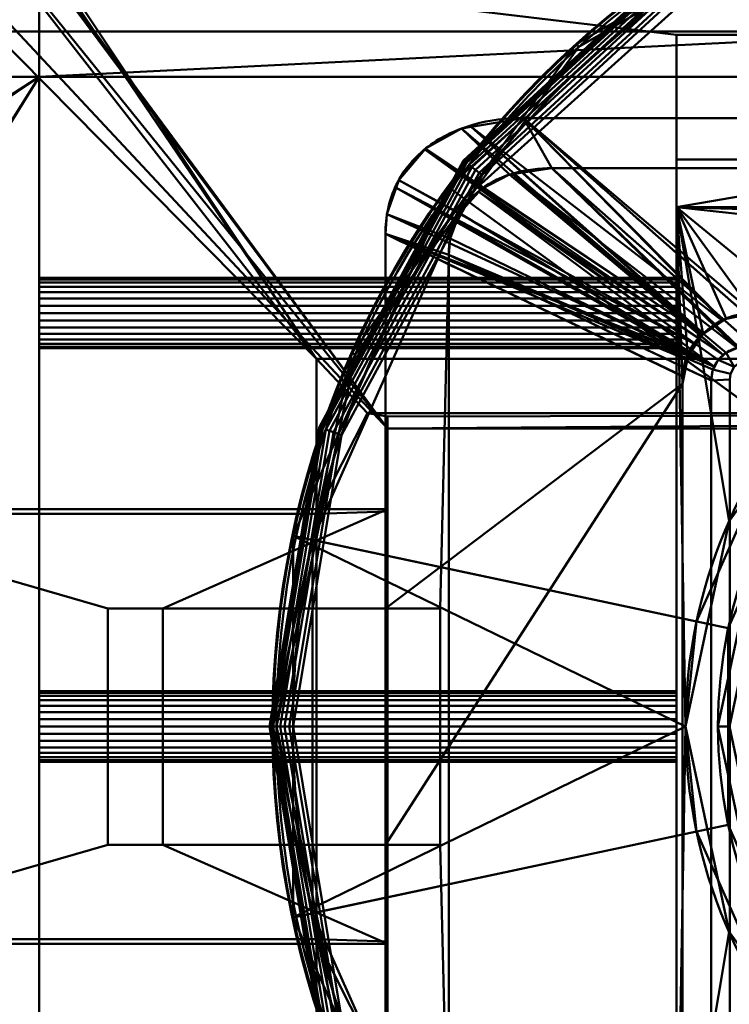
# Model space of a CAD drawing. Header units: millimetres. Extents: x -363 to 363, y -103 to 103.
# Tile 8 of 21: x -99 to -39, y -24 to 60. Entities that reach past the tile are written whole.
import ezdxf

# ---------------------------------------------------------------- set-up
doc = ezdxf.new("R2010")
doc.units = ezdxf.units.MM
doc.layers.add('1', color=7, linetype='CONTINUOUS', true_color=0xffffff)

msp = doc.modelspace()

# ---------------------------------------------------------------- linework, layer by layer
at = {"layer": '1', "color": 30, "linetype": 'Continuous', "lineweight": 50}
for p, q in [((-97.5, 65, 0.15), (-97.5, 55, 0.15)), ((-97.5, 65, 25.15), (-97.5, 55, 25.15)), ((-20, 58.536, 0.15), (-43.5, 58.536, 0.15)), ((-43.5, 58.536, 0.15), (-43.5, 55, 0.15)), ((-43.5, 48, 10.686), (-43.5, 58.536, 0.15)), ((-43.5, 58.536, 25.15), (-20, 58.536, 25.15)), ((-43.5, 58.536, 25.15), (-43.5, 48, 14.614)), ((-43.5, 55, 25.15), (-43.5, 58.536, 25.15)), ((-97.5, 55, -9.85), (-345.5, 55, -9.85)), ((-97.5, 55, 35.15), (-345.5, 55, 35.15)), ((-97.5, 55, 0.15), (-97.5, 55, -9.85)), ((-97.5, 55, 25.15), (-97.5, 55, 35.15)), ((-20, 55, -9.85), (-97.5, 55, -9.85)), ((-43.5, 55, 0.15), (-97.5, 55, 0.15)), ((-97.5, 55, 35.15), (-29.006, 55, 35.15)), ((-97.5, 55, 25.15), (-43.5, 55, 25.15)), ((-43.5, 55, 0.15), (-43.5, 55, -3.386)), ((-43.5, 55, 28.686), (-43.5, 55, 25.15)), ((-43.5, 55, 28.686), (-43.5, 43.964, 17.65)), ((-43.5, 43.964, 7.65), (-43.5, 55, -3.386)), ((-43.5, 55, 28.686), (-20, 55, 28.686)), ((-20, 55, -3.386), (-43.5, 55, -3.386)), ((-56.479, 51.5, -27.85), (56.479, 51.5, -27.85)), ((-20, 48, 10.686), (-43.5, 48, 10.686)), ((-43.5, 48, 10.686), (-43.5, 48, 14.614)), ((-20, 48, 14.614), (-43.5, 48, 14.614)), ((-54.069, 47.257, -27.85), (54.069, 47.257, -27.85)), ((43.5, 43.964, 7.65), (-43.5, 43.964, 7.65)), ((43.5, 43.964, 17.65), (-43.5, 43.964, 17.65)), ((-43.5, 43.964, 17.65), (-43.5, -43.964, 17.65)), ((-43.5, -43.964, 7.65), (-43.5, 43.964, 7.65)), ((-68.169, 10, -27.85), (-68.169, 41.696, -27.85)), ((-62.804, -39.931, -27.85), (-62.804, 39.931, -27.85)), ((-74, 31.128, -50.218), (-74, 18, -46.7)), ((-74, 31.128, -50.218), (-69.684, 26.537, -47.87)), ((74, 31.128, -50.218), (-74, 31.128, -50.218)), ((-40.566, -29.289, -12.85), (-40.566, 29.289, -12.85)), ((-43, 29, 7.65), (-43, 29, -10.873)), ((-43, 29, 7.65), (-43, -29, 7.65)), ((-43, 29, -10.873), (-43, -29, -10.873)), ((-68, 26.253, -47.358), (-69.684, 26.537, -47.87)), ((-69.684, 26.537, -47.87), (69.684, 26.537, -47.87)), ((-68, 25.242, -45.535), (-68, 26.253, -47.358)), ((-68, 18.197, -45.2), (-68, 26.253, -47.358)), ((-68, 25.242, -45.535), (68, 25.242, -45.535)), ((-68, 18.395, -43.7), (-68, 25.242, -45.535)), ((-120.759, 18.395, -43.7), (-68, 18.395, -43.7)), ((-68, -18.395, -43.7), (-68, 18.395, -43.7)), ((-122.142, 18, -46.7), (-74, 18, -46.7)), ((-68, 18.197, -45.2), (-74, 18, -46.7)), ((-74, 18, -46.7), (-74, -18, -46.7)), ((-68, -18.197, -45.2), (-68, 18.197, -45.2)), ((-91.668, 10, -43.7), (-87.018, 10, -43.7)), ((-68.169, 10, -27.85), (-91.668, 10, -43.7)), ((-91.668, 10, -43.7), (-91.668, -10, -43.7)), ((-63.519, 10, -27.85), (-87.018, 10, -43.7)), ((-87.018, 10, -43.7), (-87.018, -10, -43.7)), ((-68.169, 10, -27.85), (-63.519, 10, -27.85)), ((-63.519, 10, -27.85), (-63.519, -10, -27.85)), ((-87.018, -10, -43.7), (-91.668, -10, -43.7)), ((-68.169, -10, -27.85), (-91.668, -10, -43.7)), ((-63.519, -10, -27.85), (-87.018, -10, -43.7)), ((-63.519, -10, -27.85), (-68.169, -10, -27.85)), ((-68.169, -41.696, -27.85), (-68.169, -10, -27.85)), ((-74, -18, -46.7), (-122.142, -18, -46.7)), ((-68, -18.197, -45.2), (-74, -18, -46.7)), ((-74, -18, -46.7), (-74, -31.128, -50.218)), ((-68, -26.253, -47.358), (-68, -18.197, -45.2)), ((-68, -18.395, -43.7), (-120.759, -18.395, -43.7)), ((-68, -25.242, -45.535), (-68, -18.395, -43.7))]:
    msp.add_line(p, q, dxfattribs=at)
for centre, radius in [((0, 0, 50.5), 77.734), ((0, 0, 50.946), 75.987), ((0, 0, 17.65), 42.744), ((0, 0, 18.543), 40)]:
    msp.add_circle(centre, radius, dxfattribs=at)
at = {"layer": '1', "color": 30, "linetype": 'Continuous', "lineweight": 50, "extrusion": (0, 0, -1)}
for centre, radius in [((0, 0, -49.088), 77.66), ((0, 0, -50.872), 77.399), ((0, 0, -31.65), 40)]:
    msp.add_circle(centre, radius, dxfattribs=at)
at = {"layer": '1', "color": 30, "linetype": 'Continuous', "lineweight": 50, "extrusion": (-1, 0, 0)}
for centre in [(-35, 12.65, 97.5), (0, 12.65, 97.5)]:
    msp.add_circle(centre, 3, dxfattribs=at)
at = {"layer": '1', "color": 30, "linetype": 'Continuous', "lineweight": 50, "extrusion": (1, 0, 0)}
for centre in [(35, 12.65, -43.5), (0, 12.65, -43.5)]:
    msp.add_circle(centre, 3, dxfattribs=at)
for centre, start, end in [((0, 790.4, -97.5), 265.834869, 274.165131), ((0, -765.1, -97.5), 85.834869, 94.165131)]:
    msp.add_arc(centre, 757.25, start, end, dxfattribs=at)
at = {"layer": '1', "color": 30, "linetype": 'Continuous', "lineweight": 50}
msp.add_arc((-37, 29, 7.65), 6, 90, 180, dxfattribs=at)
at = {"layer": '1', "color": 30, "linetype": 'Continuous', "lineweight": 50, "extrusion": (0, 8.67362e-16, -1)}
msp.add_arc((37, 29, 10.85), 6, 6.1468, 45.21863, dxfattribs=at)
at = {"layer": '1', "color": 30, "linetype": 'Continuous', "lineweight": 50, "extrusion": (-0.559193, -6.77985e-16, 0.829038)}
msp.add_ellipse((-37, 29, -6.826), major_axis=(6, 0, 4.047), ratio=0.829038, start_param=3.035632, end_param=3.141593, dxfattribs=at)
at = {"layer": '1', "color": 30, "linetype": 'Continuous', "lineweight": 50}
for points, knots in [([(-68.169, 41.696, -27.85), (-68.169, 43.138, -27.85), (-67.869, 44.565, -27.85), (-66.61, 47.139, -27.85), (-65.67, 48.246, -27.85), (-63.375, 49.97, -27.85), (-62.055, 50.572, -27.85), (-59.317, 51.335, -27.85), (-57.912, 51.5, -27.85), (-56.479, 51.5, -27.85)], [0, 0, 0, 0, 0.25, 0.25, 0.5, 0.5, 0.75, 0.75, 1, 1, 1, 1]), ([(-56.479, 51.5, -27.85), (-51.788, 47.371, -23.721), (-47.097, 43.242, -19.592), (-40.833, 37.729, -14.079), (-39.26, 36.345, -12.695), (-37.687, 34.961, -11.311)], [0, 0, 0, 0, 0.748921, 0.748921, 1, 1, 1, 1]), ([(-62.804, 39.931, -27.85), (-62.804, 41.008, -27.85), (-62.578, 42.076, -27.85), (-61.64, 43.993, -27.85), (-60.942, 44.816, -27.85), (-58.366, 46.758, -27.85), (-56.21, 47.257, -27.85), (-54.069, 47.257, -27.85)], [0, 0, 0, 0, 0.25, 0.25, 0.5, 0.5, 1, 1, 1, 1]), ([(-42.966, 29.635, -10.851), (-44.643, 30.437, -11.982), (-46.32, 31.24, -13.113), (-54.721, 35.26, -18.779), (-61.445, 38.478, -23.315), (-68.169, 41.696, -27.85)], [0, 0, 0, 0, 0.199617, 0.199617, 1, 1, 1, 1]), ([(-37.026, 32.257, -12.85), (-37.429, 32.257, -12.85), (-37.836, 32.212, -12.85), (-38.606, 32.012, -12.85), (-38.978, 31.856, -12.85), (-39.555, 31.475, -12.85), (-39.784, 31.271, -12.85), (-40.166, 30.793, -12.85), (-40.32, 30.51, -12.85), (-40.518, 29.917, -12.85), (-40.566, 29.601, -12.85), (-40.566, 29.289, -12.85)], [0, 0, 0, 0, 0.234016, 0.234016, 0.46275, 0.46275, 0.636331, 0.636331, 0.818634, 0.818634, 1, 1, 1, 1])]:
    msp.add_open_spline(points, degree=3, knots=knots, dxfattribs=at)
for points in [[(-54.069, 47.257, -27.85), (-48.388, 42.257, -22.85), (-42.707, 37.257, -17.85), (-37.026, 32.257, -12.85)], [(-40.566, 29.289, -12.85), (-47.979, 32.836, -17.85), (-55.391, 36.384, -22.85), (-62.804, 39.931, -27.85)], [(-37.687, 34.961, -11.311), (-39.023, 34.806, -11.156), (-40.267, 34.211, -10.952), (-41.226, 33.259, -10.85)], [(-41.226, 33.259, -10.85), (-42.32, 32.405, -10.85), (-42.963, 31.04, -10.85), (-42.966, 29.642, -10.85)], [(-42.966, 29.642, -10.85), (-42.966, 29.64, -10.85), (-42.966, 29.637, -10.85), (-42.966, 29.635, -10.851)]]:
    msp.add_open_spline(points, degree=3, dxfattribs=at)
at = {"layer": '1', "color": 27, "linetype": 'Continuous', "lineweight": 50}
for points in [[(-106.798, 73.202, -61.491), (-103.154, 74.106, -61.734), (-74, 31.128, -50.218)], [(-68, 25.242, -45.535), (-103.873, 73.377, -58.433), (-106.424, 72.744, -58.263)], [(-68, 25.242, -45.535), (-103.549, 73.384, -58.434), (-103.873, 73.377, -58.433)], [(103.549, 73.384, -58.434), (-103.549, 73.384, -58.434), (-68, 25.242, -45.535), (68, 25.242, -45.535)], [(-103.154, 74.106, -61.734), (-102.692, 74.116, -61.736), (-74, 31.128, -50.218)], [(74, 31.128, -50.218), (-74, 31.128, -50.218), (-102.692, 74.116, -61.736), (102.692, 74.116, -61.736)], [(-24.021, 73.929, 50.5), (-52.014, 57.767, 50.5), (-51.79, 57.519, 50.872), (-23.918, 73.611, 50.872)], [(-74, 31.128, -50.218), (-110.656, 68.191, -60.149), (-109.216, 71.246, -60.967), (-106.798, 73.202, -61.491)], [(-106.424, 72.744, -58.263), (-108.116, 71.375, -57.896), (-109.124, 69.237, -57.323), (-68, 25.242, -45.535)], [(-109.124, 69.237, -57.323), (-120.759, 18.395, -43.7), (-68, 18.395, -43.7), (-68, 25.242, -45.535)], [(-74, 31.128, -50.218), (-74, 18, -46.7), (-122.142, 18, -46.7), (-110.656, 68.191, -60.149)], [(-62.828, 45.647, 49.088), (-38.83, 67.255, 49.088), (-21.372, 37.018, 17.65), (-34.581, 25.125, 17.65)], [(-42.603, 65.209, 49.4), (-61.469, 47.843, 49.4), (-61.544, 47.902, 49.779), (-42.656, 65.29, 49.779)], [(-42.656, 65.29, 49.779), (-61.544, 47.902, 49.779), (-61.5, 47.868, 50.165), (-42.625, 65.243, 50.165)], [(-42.625, 65.243, 50.165), (-61.5, 47.868, 50.165), (-61.343, 47.745, 50.5), (-42.516, 65.076, 50.5)], [(-32.361, 23.511, 18.543), (-20, 34.641, 18.543), (-37.993, 65.806, 50.946), (-61.475, 44.664, 50.946)], [(-42.476, 65.014, 49.088), (-61.284, 47.7, 49.088), (-61.469, 47.843, 49.4), (-42.603, 65.209, 49.4)], [(-42.333, 64.796, 50.872), (-61.079, 47.539, 50.872), (-60.832, 47.347, 51.105), (-42.162, 64.534, 51.105)], [(-42.162, 64.534, 51.105), (-60.832, 47.347, 51.105), (-60.534, 47.115, 51.201), (-41.955, 64.218, 51.201)], [(-41.955, 64.218, 51.201), (-60.534, 47.115, 51.201), (-60.229, 46.878, 51.145), (-41.744, 63.894, 51.145)], [(-41.744, 63.894, 51.145), (-60.229, 46.878, 51.145), (-59.964, 46.672, 50.946), (-41.561, 63.614, 50.946)], [(-52.014, 57.767, 50.5), (-71.013, 31.617, 50.5), (-70.708, 31.481, 50.872), (-51.79, 57.519, 50.872)], [(-54.069, 47.257, -27.85), (-57.654, 46.713, -27.85), (-61.726, 50.617, -27.85), (-56.479, 51.5, -27.85)], [(-56.479, 51.5, -27.85), (-60.91, 50.754, -27.85), (-39.642, 34.373, -11.052)], [(-56.479, 51.5, -27.85), (56.479, 51.5, -27.85), (54.069, 47.257, -27.85), (-54.069, 47.257, -27.85)], [(-56.479, 51.5, -27.85), (-37.687, 34.961, -11.311), (-37, 35, -11.35)], [(-37, 35, -11.35), (37, 35, -11.35), (56.479, 51.5, -27.85), (-56.479, 51.5, -27.85)], [(-39.642, 34.373, -11.052), (-39.577, 34.418, -11.06), (-56.479, 51.5, -27.85)], [(-39.577, 34.418, -11.06), (-37.687, 34.961, -11.311), (-56.479, 51.5, -27.85)], [(-57.654, 46.713, -27.85), (-60.058, 45.482, -27.85), (-64.764, 48.921, -27.85), (-61.726, 50.617, -27.85)], [(-41.301, 33.184, -10.85), (-61.726, 50.617, -27.85), (-64.764, 48.921, -27.85)], [(-60.91, 50.754, -27.85), (-61.726, 50.617, -27.85), (-41.301, 33.184, -10.85)], [(-41.301, 33.184, -10.85), (-41.226, 33.259, -10.85), (-60.91, 50.754, -27.85)], [(-41.226, 33.259, -10.85), (-39.642, 34.373, -11.052), (-60.91, 50.754, -27.85)], [(-60.058, 45.482, -27.85), (-61.88, 43.462, -27.85), (-67.031, 46.253, -27.85), (-64.764, 48.921, -27.85)], [(-42.056, 32.423, -10.85), (-64.821, 48.853, -27.85), (-67.031, 46.253, -27.85)], [(-64.764, 48.921, -27.85), (-64.821, 48.853, -27.85), (-41.301, 33.184, -10.85)], [(-42.056, 32.423, -10.85), (-41.301, 33.184, -10.85), (-64.821, 48.853, -27.85)], [(-61.469, 47.843, 49.4), (-73.673, 25.292, 49.4), (-73.763, 25.323, 49.779), (-61.544, 47.902, 49.779)], [(-61.544, 47.902, 49.779), (-73.763, 25.323, 49.779), (-73.71, 25.305, 50.165), (-61.5, 47.868, 50.165)], [(-61.5, 47.868, 50.165), (-73.71, 25.305, 50.165), (-73.522, 25.24, 50.5), (-61.343, 47.745, 50.5)], [(-61.284, 47.7, 49.088), (-73.452, 25.216, 49.088), (-73.673, 25.292, 49.4), (-61.469, 47.843, 49.4)], [(-61.079, 47.539, 50.872), (-73.205, 25.131, 50.872), (-72.91, 25.03, 51.105), (-60.832, 47.347, 51.105)], [(-60.832, 47.347, 51.105), (-72.91, 25.03, 51.105), (-72.552, 24.907, 51.201), (-60.534, 47.115, 51.201)], [(-60.534, 47.115, 51.201), (-72.552, 24.907, 51.201), (-72.187, 24.782, 51.145), (-60.229, 46.878, 51.145)], [(-60.229, 46.878, 51.145), (-72.187, 24.782, 51.145), (-71.87, 24.673, 50.946), (-59.964, 46.672, 50.946)], [(-60.058, 45.482, -27.85), (-57.654, 46.713, -27.85), (-39.528, 31.438, -12.85)], [(-39.528, 31.438, -12.85), (-57.654, 46.713, -27.85), (-57.404, 46.751, -27.85)], [(-38.366, 32.049, -12.85), (-57.404, 46.751, -27.85), (-54.069, 47.257, -27.85)], [(-57.404, 46.751, -27.85), (-38.366, 32.049, -12.85), (-39.306, 31.64, -12.85)], [(-57.404, 46.751, -27.85), (-39.306, 31.64, -12.85), (-39.528, 31.438, -12.85)], [(-37.026, 32.257, -12.85), (-54.069, 47.257, -27.85), (54.069, 47.257, -27.85), (37.026, 32.257, -12.85)], [(-54.069, 47.257, -27.85), (-37.026, 32.257, -12.85), (-38.226, 32.11, -12.85)], [(-54.069, 47.257, -27.85), (-38.226, 32.11, -12.85), (-38.366, 32.049, -12.85)], [(-68.031, 43.374, -27.85), (-67.031, 46.253, -27.85), (-61.88, 43.462, -27.85), (-62.68, 41.301, -27.85)], [(-42.056, 32.423, -10.85), (-67.031, 46.253, -27.85), (-67.262, 45.589, -27.85)], [(-75.963, 16.146, 49.088), (-62.828, 45.647, 49.088), (-34.581, 25.125, 17.65), (-41.81, 8.887, 17.65)], [(-42.506, 31.559, -10.85), (-67.262, 45.589, -27.85), (-68.031, 43.374, -27.85)], [(-67.262, 45.589, -27.85), (-42.506, 31.559, -10.85), (-42.056, 32.423, -10.85)], [(-40.286, 30.458, -12.85), (-61.88, 43.462, -27.85), (-60.265, 45.253, -27.85)], [(-39.528, 31.438, -12.85), (-60.265, 45.253, -27.85), (-60.058, 45.482, -27.85)], [(-60.265, 45.253, -27.85), (-39.528, 31.438, -12.85), (-39.97, 31.038, -12.85)], [(-60.265, 45.253, -27.85), (-39.97, 31.038, -12.85), (-40.286, 30.458, -12.85)], [(-39.126, 8.316, 18.543), (-32.361, 23.511, 18.543), (-61.475, 44.664, 50.946), (-74.326, 15.799, 50.946)], [(-68.169, 41.696, -27.85), (-68.031, 43.374, -27.85), (-62.68, 41.301, -27.85), (-62.804, 39.931, -27.85)], [(-42.506, 31.559, -10.85), (-68.031, 43.374, -27.85), (-68.169, 41.696, -27.85)], [(-40.286, 30.458, -12.85), (-62.115, 42.828, -27.85), (-61.88, 43.462, -27.85)], [(-62.68, 41.301, -27.85), (-62.115, 42.828, -27.85), (-40.286, 30.458, -12.85)], [(-62.804, 39.931, -27.85), (-63.519, 10, -27.85), (-68.169, 10, -27.85), (-68.169, 41.696, -27.85)], [(-43, 29, -10.873), (-42.966, 29.635, -10.851), (-68.169, 41.696, -27.85), (-68.169, 10, -27.85)], [(-68.169, 41.696, -27.85), (-42.966, 29.635, -10.851), (-42.966, 29.645, -10.85)], [(-42.966, 29.645, -10.85), (-42.741, 31.108, -10.85), (-68.169, 41.696, -27.85)], [(-68.169, 41.696, -27.85), (-42.741, 31.108, -10.85), (-42.506, 31.559, -10.85)], [(-62.804, 39.931, -27.85), (-62.68, 41.301, -27.85), (-40.286, 30.458, -12.85)], [(-63.519, -10, -27.85), (-63.519, 10, -27.85), (-62.804, 39.931, -27.85), (-62.804, -39.931, -27.85)], [(-40.566, -29.289, -12.85), (-62.804, -39.931, -27.85), (-62.804, 39.931, -27.85), (-40.566, 29.289, -12.85)], [(-40.286, 30.458, -12.85), (-40.42, 30.213, -12.85), (-62.804, 39.931, -27.85)], [(-40.42, 30.213, -12.85), (-40.566, 29.289, -12.85), (-62.804, 39.931, -27.85)], [(-41.226, 33.259, -10.85), (-41.243, 33.243, 7.65), (-39.296, 34.543, 7.65)], [(-39.296, 34.543, 7.65), (-39.577, 34.418, -11.06), (-41.226, 33.259, -10.85)], [(-39.296, 34.543, 7.65), (-39.284, 34.502, -11.099), (-39.577, 34.418, -11.06)], [(-39.284, 34.502, -11.099), (-39.296, 34.543, 7.65), (-37, 35, 7.65)], [(-37, 35, 7.65), (-37.687, 34.961, -11.311), (-39.284, 34.502, -11.099)], [(-42.543, 31.296, -10.85), (-42.543, 31.296, 7.65), (-41.243, 33.243, 7.65), (-41.243, 33.243, -10.85)], [(-42.407, 31.6, -10.85), (-41.226, 33.259, -10.85), (-42.056, 32.423, -10.85)], [(-41.226, 33.259, -10.85), (-41.243, 33.243, -10.85), (-41.243, 33.243, 7.65)], [(-42.056, 32.423, -10.85), (-42.741, 31.108, -10.85), (-42.407, 31.6, -10.85)], [(-39.306, 31.64, -12.85), (-38.226, 32.11, -12.85), (-38.131, 30.839, -12.85), (-38.633, 30.457, -12.85)], [(-71.013, 31.617, 50.5), (-77.734, 0, 50.5), (-77.399, 0, 50.872), (-70.708, 31.481, 50.872)], [(-74, 18, -46.7), (-74, 31.128, -50.218), (-69.684, 26.537, -47.87)], [(-74, 31.128, -50.218), (74, 31.128, -50.218), (69.684, 26.537, -47.87), (-69.684, 26.537, -47.87)], [(-42.966, 29.642, -10.85), (-43, 29, 7.65), (-42.543, 31.296, 7.65)], [(-42.741, 31.108, -10.85), (-42.966, 29.645, -10.85), (-42.966, 29.642, -10.85), (-42.407, 31.6, -10.85)], [(-42.543, 31.296, 7.65), (-42.543, 31.296, -10.85), (-42.966, 29.642, -10.85)], [(-40.42, 30.213, -12.85), (-39.97, 31.038, -12.85), (-38.633, 30.457, -12.85), (-38.937, 29.863, -12.85)], [(-38.633, 30.457, -12.85), (-39.97, 31.038, -12.85), (-39.306, 31.64, -12.85)], [(-40.566, 29.289, -12.85), (-40.42, 30.213, -12.85), (-38.937, 29.863, -12.85), (-39, 29.362, -12.85)], [(-43, 29, 7.65), (-42.966, 29.642, -10.85), (-42.966, 29.635, -10.851)], [(-42.966, 29.635, -10.851), (-43, 29, -10.873), (-43, 29, 7.65)], [(-42.966, 29.635, -10.851), (-42.966, 29.642, -10.85), (-42.966, 29.645, -10.85)], [(-39, 29.362, -12.85), (-39, -29.362, -12.85), (-40.566, -29.289, -12.85), (-40.566, 29.289, -12.85)], [(-68.169, 10, -27.85), (-68.169, -10, -27.85), (-43, 29, -10.873)], [(-43, -29, -10.873), (-43, 29, -10.873), (-68.169, -10, -27.85), (-68.169, -41.696, -27.85)], [(-43, 29, -10.873), (-43, -29, -10.873), (-43, -29, 7.65), (-43, 29, 7.65)], [(-69.684, 26.537, -47.87), (-68, 26.253, -47.358), (-68, 18.197, -45.2), (-74, 18, -46.7)], [(-68, 26.253, -47.358), (-69.684, 26.537, -47.87), (69.684, 26.537, -47.87)], [(69.684, 26.537, -47.87), (68, 26.253, -47.358), (-68, 25.242, -45.535), (-68, 26.253, -47.358)], [(-68, 18.197, -45.2), (-68, 26.253, -47.358), (-68, 25.242, -45.535), (-68, 18.395, -43.7)], [(68, 26.253, -47.358), (68, 25.242, -45.535), (-68, 25.242, -45.535)], [(-73.673, 25.292, 49.4), (-77.893, 0, 49.4), (-77.989, 0, 49.779), (-73.763, 25.323, 49.779)], [(-73.763, 25.323, 49.779), (-77.989, 0, 49.779), (-77.933, 0, 50.165), (-73.71, 25.305, 50.165)], [(-73.71, 25.305, 50.165), (-77.933, 0, 50.165), (-77.734, 0, 50.5), (-73.522, 25.24, 50.5)], [(-73.452, 25.216, 49.088), (-77.66, 0, 49.088), (-77.893, 0, 49.4), (-73.673, 25.292, 49.4)], [(-73.205, 25.131, 50.872), (-77.399, 0, 50.872), (-77.086, 0, 51.105), (-72.91, 25.03, 51.105)], [(-72.91, 25.03, 51.105), (-77.086, 0, 51.105), (-76.708, 0, 51.201), (-72.552, 24.907, 51.201)], [(-72.552, 24.907, 51.201), (-76.708, 0, 51.201), (-76.322, 0, 51.145), (-72.187, 24.782, 51.145)], [(-72.187, 24.782, 51.145), (-76.322, 0, 51.145), (-75.987, 0, 50.946), (-71.87, 24.673, 50.946)], [(-120.759, 18.395, -43.7), (-120.759, -18.395, -43.7), (-91.668, -10, -43.7), (-91.668, 10, -43.7)], [(-91.668, 10, -43.7), (-87.018, 10, -43.7), (-68, 18.395, -43.7), (-120.759, 18.395, -43.7)], [(-68, -18.395, -43.7), (-68, 18.395, -43.7), (-87.018, 10, -43.7), (-87.018, -10, -43.7)], [(-68, -18.197, -45.2), (-68, 18.197, -45.2), (-68, 18.395, -43.7), (-68, -18.395, -43.7)], [(-74, 18, -46.7), (-74, -18, -46.7), (-122.142, -18, -46.7), (-122.142, 18, -46.7)], [(-74, -18, -46.7), (-74, 18, -46.7), (-68, 18.197, -45.2), (-68, -18.197, -45.2)], [(-75.963, -16.146, 49.088), (-75.963, 16.146, 49.088), (-42.744, 0, 17.65)], [(-75.963, 16.146, 49.088), (-41.81, 8.887, 17.65), (-42.744, 0, 17.65)], [(-39.126, -8.316, 18.543), (-39.126, 8.316, 18.543), (-74.326, 15.799, 50.946), (-74.326, -15.799, 50.946)], [(-63.519, 10, -27.85), (-87.018, 10, -43.7), (-91.668, 10, -43.7), (-68.169, 10, -27.85)], [(-68.169, 10, -27.85), (-91.668, 10, -43.7), (-91.668, -10, -43.7), (-68.169, -10, -27.85)], [(-63.519, -10, -27.85), (-87.018, -10, -43.7), (-87.018, 10, -43.7), (-63.519, 10, -27.85)], [(-77.893, 0, 49.4), (-73.673, -25.292, 49.4), (-73.763, -25.323, 49.779), (-77.989, 0, 49.779)], [(-77.989, 0, 49.779), (-73.763, -25.323, 49.779), (-73.71, -25.305, 50.165), (-77.933, 0, 50.165)], [(-77.933, 0, 50.165), (-73.71, -25.305, 50.165), (-73.522, -25.24, 50.5), (-77.734, 0, 50.5)], [(-77.66, 0, 49.088), (-73.452, -25.216, 49.088), (-73.673, -25.292, 49.4), (-77.893, 0, 49.4)], [(-77.734, 0, 50.5), (-71.013, -31.617, 50.5), (-70.708, -31.481, 50.872), (-77.399, 0, 50.872)], [(-77.399, 0, 50.872), (-73.205, -25.131, 50.872), (-72.91, -25.03, 51.105), (-77.086, 0, 51.105)], [(-77.086, 0, 51.105), (-72.91, -25.03, 51.105), (-72.552, -24.907, 51.201), (-76.708, 0, 51.201)], [(-76.708, 0, 51.201), (-72.552, -24.907, 51.201), (-72.187, -24.782, 51.145), (-76.322, 0, 51.145)], [(-76.322, 0, 51.145), (-72.187, -24.782, 51.145), (-71.87, -24.673, 50.946), (-75.987, 0, 50.946)], [(-42.744, 0, 17.65), (-41.81, -8.887, 17.65), (-75.963, -16.146, 49.088)], [(-32.361, -23.511, 18.543), (-39.126, -8.316, 18.543), (-74.326, -15.799, 50.946), (-61.475, -44.664, 50.946)], [(-62.828, -45.647, 49.088), (-75.963, -16.146, 49.088), (-41.81, -8.887, 17.65), (-34.581, -25.125, 17.65)], [(-120.759, -18.395, -43.7), (-68, -18.395, -43.7), (-87.018, -10, -43.7), (-91.668, -10, -43.7)], [(-68.169, -10, -27.85), (-91.668, -10, -43.7), (-87.018, -10, -43.7), (-63.519, -10, -27.85)], [(-68.169, -41.696, -27.85), (-68.169, -10, -27.85), (-63.519, -10, -27.85), (-62.804, -39.931, -27.85)], [(-110.656, -68.191, -60.149), (-122.142, -18, -46.7), (-74, -18, -46.7), (-74, -31.128, -50.218)], [(-74, -18, -46.7), (-68, -18.197, -45.2), (-68, -26.253, -47.358), (-69.684, -26.537, -47.87)], [(-69.684, -26.537, -47.87), (-74, -31.128, -50.218), (-74, -18, -46.7)], [(-68, -18.395, -43.7), (-68, -25.242, -45.535), (-68, -26.253, -47.358), (-68, -18.197, -45.2)], [(-68, -25.242, -45.535), (-68, -18.395, -43.7), (-120.759, -18.395, -43.7), (-109.124, -69.237, -57.323)]]:
    msp.add_3dface(points, dxfattribs=at)
at = {"layer": '1', "color": 253, "linetype": 'Continuous', "lineweight": 50}
for points in [[(-97.5, 65, 25.15), (-97.5, 55, 25.15), (-97.5, 37.229, 10.643), (-97.5, 55, 0.15)], [(-97.5, 55, 0.15), (-97.5, 65, 0.15), (-97.5, 65, 25.15)], [(-97.5, 65, 0.15), (-97.5, 55, 0.15), (-43.5, 55, 0.15), (-43.5, 58.536, 0.15)], [(-43.5, 58.536, 0.15), (-20, 58.536, 0.15), (-20, 65, 0.15), (-97.5, 65, 0.15)], [(-97.5, 65, 25.15), (-20, 65, 25.15), (-20, 58.536, 25.15), (-43.5, 58.536, 25.15)], [(-43.5, 58.536, 25.15), (-43.5, 55, 25.15), (-97.5, 55, 25.15), (-97.5, 65, 25.15)], [(-20, 58.827, -9.089), (-362.5, 58.827, -9.089), (-362.5, 62.071, -6.921), (-20, 62.071, -6.921)], [(-20, 62.071, 32.221), (-362.5, 62.071, 32.221), (-362.5, 58.827, 34.389), (-20, 58.827, 34.389)], [(-97.5, 55, -9.85), (-345.5, 55, -9.85), (-362.5, 58.827, -9.089), (-20, 58.827, -9.089)], [(-345.5, 55, 35.15), (-97.5, 55, 35.15), (-20, 58.827, 34.389), (-362.5, 58.827, 34.389)], [(-20, 58.827, -9.089), (-20, 55, -9.85), (-97.5, 55, -9.85)], [(-20, 58.827, 34.389), (-97.5, 55, 35.15), (-29.006, 55, 35.15)], [(-43.5, 37.229, 10.643), (-43.5, 55, 25.15), (-43.5, 58.536, 25.15), (-43.5, 48, 14.614)], [(-43.5, 48, 10.686), (-43.5, 58.536, 0.15), (-43.5, 55, 0.15), (-43.5, 43.964, 7.65)], [(-43.5, 48, 10.686), (-20, 48, 10.686), (-20, 58.536, 0.15), (-43.5, 58.536, 0.15)], [(-43.5, 48, 14.614), (-43.5, 58.536, 25.15), (-20, 58.536, 25.15), (-20, 48, 14.614)], [(-146.52, 23.447, 33.513), (-97.5, 55, 35.15), (-345.5, 55, 35.15)], [(-97.5, -55, -9.85), (-345.5, -55, -9.85), (-345.5, 55, -9.85), (-97.5, 55, -9.85)], [(-97.5, 55, 35.15), (-146.52, 23.447, 33.513), (-146.189, 23.5, 33.515)], [(-146.189, 23.5, 33.515), (-145.859, 23.44, 33.513), (-97.5, 55, 35.15)], [(-97.5, 55, 35.15), (-145.859, 23.44, 33.513), (-145.567, 23.274, 33.508)], [(-145.2, 22.5, 33.484), (-145.67, -21.652, 33.46), (-97.5, 55, 35.15)], [(-145.67, -21.652, 33.46), (-145.419, -21.875, 33.466), (-97.5, 55, 35.15)], [(-97.5, 55, 35.15), (-145.567, 23.274, 33.508), (-145.346, 23.021, 33.5)], [(-145.419, -21.875, 33.466), (-145.256, -22.169, 33.475), (-97.5, 55, 35.15)], [(-97.5, 55, 35.15), (-145.346, 23.021, 33.5), (-145.222, 22.709, 33.491)], [(-97.5, -55, 35.15), (-97.5, 55, 35.15), (-145.256, -22.169, 33.475)], [(-97.5, 55, 35.15), (-145.222, 22.709, 33.491), (-145.2, 22.5, 33.484)], [(-97.5, 55, 35.15), (-97.5, -55, 35.15), (-97.5, 33.237, 15.077), (-97.5, 34.376, 15.584)], [(-97.5, 55, -9.85), (-97.5, 36.22, 9.909), (-97.5, 35, 9.65)], [(-97.5, 55, 25.15), (-97.5, 55, 35.15), (-97.5, 36.763, 15.077), (-97.5, 37.598, 14.15)], [(-97.5, 34.376, 15.584), (-97.5, 35.624, 15.584), (-97.5, 55, 35.15)], [(-97.5, 35, 9.65), (-97.5, 2.984, 12.964), (-97.5, 2.853, 11.723), (-97.5, 55, -9.85)], [(-97.5, 55, -9.85), (-97.5, -32.147, 11.723), (-97.5, -32.771, 10.643)], [(-97.5, 55, -9.85), (-97.5, -33.237, 15.077), (-97.5, -32.402, 14.15)], [(-97.5, 55, 25.15), (-97.5, 37.984, 12.964), (-97.5, 37.853, 11.723)], [(-97.5, 35.624, 15.584), (-97.5, 36.763, 15.077), (-97.5, 55, 35.15)], [(-97.5, 2.853, 11.723), (-97.5, 2.229, 10.643), (-97.5, 55, -9.85)], [(-97.5, 55, -9.85), (-97.5, -32.016, 12.964), (-97.5, -32.147, 11.723)], [(-97.5, -34.376, 15.584), (-97.5, -33.237, 15.077), (-97.5, 55, -9.85), (-97.5, -55, 25.15)], [(-97.5, 37.598, 14.15), (-97.5, 37.984, 12.964), (-97.5, 55, 25.15)], [(-97.5, 55, -9.85), (-97.5, 0, 9.65), (-97.5, -1.22, 9.909)], [(-97.5, -32.402, 14.15), (-97.5, -32.016, 12.964), (-97.5, 55, -9.85)], [(-97.5, -1.22, 9.909), (-97.5, -55, 25.15), (-97.5, 55, -9.85)], [(-97.5, -32.771, 10.643), (-97.5, -33.78, 9.909), (-97.5, 55, -9.85)], [(-97.5, 37.853, 11.723), (-97.5, 37.229, 10.643), (-97.5, 55, 25.15)], [(-97.5, 2.229, 10.643), (-97.5, 1.22, 9.909), (-97.5, 55, -9.85)], [(-97.5, 55, -9.85), (-97.5, 55, 0.15), (-97.5, 37.229, 10.643), (-97.5, 36.22, 9.909)], [(-97.5, -33.78, 9.909), (-97.5, -35, 9.65), (-97.5, -55, -9.85), (-97.5, 55, -9.85)], [(-97.5, 1.22, 9.909), (-97.5, 0, 9.65), (-97.5, 55, -9.85)], [(-97.5, 55, -9.85), (-20, 55, -9.85), (-20, 55, -3.386), (-43.5, 55, -3.386)], [(-43.5, 55, -3.386), (-43.5, 55, 0.15), (-97.5, 55, 0.15), (-97.5, 55, -9.85)], [(-29.006, 55, 35.15), (-97.5, 55, 35.15), (-43.5, 55, 28.686)], [(-97.5, 55, 35.15), (-97.5, 55, 25.15), (-43.5, 55, 25.15), (-43.5, 55, 28.686)], [(-20, 48, 21.686), (-20, 55, 28.686), (-43.5, 55, 28.686), (-43.5, 43.964, 17.65)], [(-43.5, 43.964, 7.65), (-43.5, 55, -3.386), (-20, 55, -3.386), (-20, 48, 3.614)], [(-43.5, 55, 0.15), (-43.5, 55, -3.386), (-43.5, 43.964, 7.65)], [(-43.5, 43.964, 17.65), (-43.5, 55, 28.686), (-43.5, 55, 25.15), (-43.5, 37.229, 10.643)], [(-43.5, 55, 28.686), (-20, 55, 28.686), (-20, 55, 31.857), (-29.006, 55, 35.15)], [(-43.5, 43.964, 17.65), (43.5, 43.964, 17.65), (20, 48, 21.686), (-20, 48, 21.686)], [(43.5, 43.964, 7.65), (-43.5, 43.964, 7.65), (-20, 48, 3.614), (20, 48, 3.614)], [(-20, 48, 10.686), (-43.5, 48, 10.686), (-43.5, 48, 14.614), (-20, 48, 14.614)], [(-43.5, 36.22, 9.909), (-43.5, 48, 14.614), (-43.5, 48, 10.686), (-43.5, 43.964, 7.65)], [(-43.5, 48, 14.614), (-43.5, 36.22, 9.909), (-43.5, 37.229, 10.643)], [(-43.5, 43.964, 17.65), (-13.209, 40.652, 17.65), (4.468, 42.51, 17.65)], [(4.468, 42.51, 17.65), (43.5, 43.964, 17.65), (-43.5, 43.964, 17.65)], [(-43.5, 43.964, 17.65), (-39.049, 17.386, 17.65), (-28.602, 31.765, 17.65)], [(-28.602, 31.765, 17.65), (-13.209, 40.652, 17.65), (-43.5, 43.964, 17.65)], [(-43.5, 43.964, 17.65), (-42.744, 0, 17.65), (-39.049, 17.386, 17.65)], [(-42.744, 0, 17.65), (-43.5, 43.964, 17.65), (-43.5, -43.964, 17.65)], [(-43.5, -43.964, 7.65), (-43.5, 43.964, 7.65), (-43, 29, 7.65), (-43, -29, 7.65)], [(-43.5, 43.964, 7.65), (-42.543, 31.296, 7.65), (-43, 29, 7.65)], [(-43.5, 43.964, 7.65), (-39.296, 34.543, 7.65), (-41.243, 33.243, 7.65)], [(-43.5, 43.964, 7.65), (43.5, 43.964, 7.65), (37, 35, 7.65), (-37, 35, 7.65)], [(-37, 35, 7.65), (-39.296, 34.543, 7.65), (-43.5, 43.964, 7.65)], [(-41.243, 33.243, 7.65), (-42.543, 31.296, 7.65), (-43.5, 43.964, 7.65)], [(-43.5, 43.964, 7.65), (-43.5, 35, 9.65), (-43.5, 36.22, 9.909)], [(-43.5, 43.964, 7.65), (-43.5, -43.964, 7.65), (-43.5, 33.78, 9.909), (-43.5, 35, 9.65)], [(-43.5, 43.964, 17.65), (-43.5, 37.984, 12.964), (-43.5, 37.598, 14.15)], [(-43.5, 43.964, 17.65), (-43.5, 37.853, 11.723), (-43.5, 37.984, 12.964)], [(-43.5, 37.598, 14.15), (-43.5, 36.763, 15.077), (-43.5, 43.964, 17.65)], [(-43.5, 43.964, 17.65), (-43.5, 35.624, 15.584), (-43.5, 34.376, 15.584)], [(-43.5, 43.964, 17.65), (-43.5, 37.229, 10.643), (-43.5, 37.853, 11.723)], [(-43.5, 36.763, 15.077), (-43.5, 35.624, 15.584), (-43.5, 43.964, 17.65)], [(-43.5, 34.376, 15.584), (-43.5, 0.624, 15.584), (-43.5, -43.964, 17.65), (-43.5, 43.964, 17.65)], [(-97.5, 37.984, 12.336), (-43.5, 37.984, 12.336), (-43.5, 37.598, 11.15), (-97.5, 37.598, 11.15)], [(-97.5, 37.853, 13.577), (-43.5, 37.853, 13.577), (-43.5, 37.984, 12.336), (-97.5, 37.984, 12.336)], [(-97.5, 37.229, 14.657), (-43.5, 37.229, 14.657), (-43.5, 37.853, 13.577), (-97.5, 37.853, 13.577)], [(-97.5, 37.598, 11.15), (-43.5, 37.598, 11.15), (-43.5, 36.763, 10.223), (-97.5, 36.763, 10.223)], [(-97.5, 36.22, 15.391), (-43.5, 36.22, 15.391), (-43.5, 37.229, 14.657), (-97.5, 37.229, 14.657)], [(-97.5, 36.763, 10.223), (-43.5, 36.763, 10.223), (-43.5, 35.624, 9.716), (-97.5, 35.624, 9.716)], [(-97.5, 35, 15.65), (-43.5, 35, 15.65), (-43.5, 36.22, 15.391), (-97.5, 36.22, 15.391)], [(-97.5, 35.624, 9.716), (-43.5, 35.624, 9.716), (-43.5, 34.376, 9.716), (-97.5, 34.376, 9.716)], [(-97.5, 0.624, 15.584), (-97.5, 35, 9.65), (-97.5, 33.78, 9.909)], [(-97.5, 35, 9.65), (-97.5, 1.763, 15.077), (-97.5, 2.598, 14.15)], [(-97.5, 2.598, 14.15), (-97.5, 2.984, 12.964), (-97.5, 35, 9.65)], [(-97.5, 35, 9.65), (-97.5, 0.624, 15.584), (-97.5, 1.763, 15.077)], [(-97.5, 33.78, 15.391), (-43.5, 33.78, 15.391), (-43.5, 35, 15.65), (-97.5, 35, 15.65)], [(-97.5, 34.376, 9.716), (-43.5, 34.376, 9.716), (-43.5, 33.237, 10.223), (-97.5, 33.237, 10.223)], [(-43.5, 0.624, 15.584), (-43.5, 34.376, 15.584), (-43.5, 33.237, 15.077)], [(-97.5, -55, 35.15), (-97.5, 33.78, 9.909), (-97.5, 32.771, 10.643)], [(-97.5, 33.78, 9.909), (-97.5, -55, 35.15), (-97.5, 0.624, 15.584)], [(-97.5, 32.771, 14.657), (-43.5, 32.771, 14.657), (-43.5, 33.78, 15.391), (-97.5, 33.78, 15.391)], [(-43.5, 33.78, 9.909), (-43.5, -43.964, 7.65), (-43.5, 0, 9.65)], [(-43.5, 33.78, 9.909), (-43.5, 1.22, 9.909), (-43.5, 2.229, 10.643)], [(-43.5, 0, 9.65), (-43.5, 1.22, 9.909), (-43.5, 33.78, 9.909)], [(-43.5, 2.229, 10.643), (-43.5, 2.853, 11.723), (-43.5, 33.78, 9.909)], [(-43.5, 32.771, 10.643), (-43.5, 33.78, 9.909), (-43.5, 2.853, 11.723)], [(-97.5, 32.402, 14.15), (-97.5, 33.237, 15.077), (-97.5, -55, 35.15)], [(-97.5, 33.237, 10.223), (-43.5, 33.237, 10.223), (-43.5, 32.402, 11.15), (-97.5, 32.402, 11.15)], [(-97.5, 32.771, 10.643), (-97.5, 32.147, 11.723), (-97.5, -55, 35.15)], [(-97.5, 32.147, 13.577), (-43.5, 32.147, 13.577), (-43.5, 32.771, 14.657), (-97.5, 32.771, 14.657)], [(-43.5, 0.624, 15.584), (-43.5, 33.237, 15.077), (-43.5, 32.402, 14.15)], [(-43.5, 2.853, 11.723), (-43.5, 32.147, 11.723), (-43.5, 32.771, 10.643)], [(-97.5, -55, 35.15), (-97.5, 32.016, 12.964), (-97.5, 32.402, 14.15)], [(-97.5, 32.402, 11.15), (-43.5, 32.402, 11.15), (-43.5, 32.016, 12.336), (-97.5, 32.016, 12.336)], [(-97.5, 32.147, 11.723), (-97.5, 32.016, 12.964), (-97.5, -55, 35.15)], [(-97.5, 32.016, 12.336), (-43.5, 32.016, 12.336), (-43.5, 32.147, 13.577), (-97.5, 32.147, 13.577)], [(-43.5, 32.402, 14.15), (-43.5, 32.016, 12.964), (-43.5, 0.624, 15.584)], [(-43.5, 32.016, 12.964), (-43.5, 32.147, 11.723), (-43.5, 2.853, 11.723), (-43.5, 2.984, 12.964)], [(-43.5, 2.984, 12.964), (-43.5, 2.598, 14.15), (-43.5, 32.016, 12.964)], [(-43.5, 32.016, 12.964), (-43.5, 2.598, 14.15), (-43.5, 1.763, 15.077)], [(-43.5, 1.763, 15.077), (-43.5, 0.624, 15.584), (-43.5, 32.016, 12.964)], [(-97.5, 2.984, 12.336), (-43.5, 2.984, 12.336), (-43.5, 2.598, 11.15), (-97.5, 2.598, 11.15)], [(-97.5, 2.853, 13.577), (-43.5, 2.853, 13.577), (-43.5, 2.984, 12.336), (-97.5, 2.984, 12.336)], [(-97.5, 2.229, 14.657), (-43.5, 2.229, 14.657), (-43.5, 2.853, 13.577), (-97.5, 2.853, 13.577)], [(-97.5, 2.598, 11.15), (-43.5, 2.598, 11.15), (-43.5, 1.763, 10.223), (-97.5, 1.763, 10.223)], [(-97.5, 1.22, 15.391), (-43.5, 1.22, 15.391), (-43.5, 2.229, 14.657), (-97.5, 2.229, 14.657)], [(-97.5, 1.763, 10.223), (-43.5, 1.763, 10.223), (-43.5, 0.624, 9.716), (-97.5, 0.624, 9.716)], [(-97.5, 0, 15.65), (-43.5, 0, 15.65), (-43.5, 1.22, 15.391), (-97.5, 1.22, 15.391)], [(-97.5, -55, 35.15), (-97.5, -0.624, 15.584), (-97.5, 0.624, 15.584)], [(-97.5, 0.624, 9.716), (-43.5, 0.624, 9.716), (-43.5, -0.624, 9.716), (-97.5, -0.624, 9.716)], [(-97.5, -1.22, 15.391), (-43.5, -1.22, 15.391), (-43.5, 0, 15.65), (-97.5, 0, 15.65)], [(-43.5, -43.964, 17.65), (-43.5, 0.624, 15.584), (-43.5, -0.624, 15.584)], [(-43.5, -43.964, 17.65), (-39.049, -17.386, 17.65), (-42.744, 0, 17.65)], [(-43.5, -43.964, 7.65), (-43.5, -1.22, 9.909), (-43.5, 0, 9.65)], [(-97.5, -55, 35.15), (-97.5, -1.763, 15.077), (-97.5, -0.624, 15.584)], [(-97.5, -0.624, 9.716), (-43.5, -0.624, 9.716), (-43.5, -1.763, 10.223), (-97.5, -1.763, 10.223)], [(-43.5, -0.624, 15.584), (-43.5, -43.964, 7.65), (-43.5, -35, 9.65), (-43.5, -33.78, 9.909)], [(-43.5, -33.78, 9.909), (-43.5, -32.771, 10.643), (-43.5, -0.624, 15.584)], [(-43.5, -43.964, 7.65), (-43.5, -0.624, 15.584), (-43.5, -1.763, 15.077)], [(-43.5, -32.771, 10.643), (-43.5, -32.147, 11.723), (-43.5, -0.624, 15.584)], [(-43.5, -0.624, 15.584), (-43.5, -32.016, 12.964), (-43.5, -32.402, 14.15)], [(-43.5, -32.147, 11.723), (-43.5, -32.016, 12.964), (-43.5, -0.624, 15.584)], [(-43.5, -0.624, 15.584), (-43.5, -33.237, 15.077), (-43.5, -34.376, 15.584)], [(-43.5, -32.402, 14.15), (-43.5, -33.237, 15.077), (-43.5, -0.624, 15.584)], [(-43.5, -0.624, 15.584), (-43.5, -34.376, 15.584), (-43.5, -43.964, 17.65)], [(-97.5, -55, 25.15), (-97.5, -1.22, 9.909), (-97.5, -2.229, 10.643)], [(-97.5, -2.229, 14.657), (-43.5, -2.229, 14.657), (-43.5, -1.22, 15.391), (-97.5, -1.22, 15.391)], [(-43.5, -2.229, 10.643), (-43.5, -1.22, 9.909), (-43.5, -43.964, 7.65)], [(-97.5, -2.598, 14.15), (-97.5, -1.763, 15.077), (-97.5, -55, 35.15)], [(-97.5, -1.763, 10.223), (-43.5, -1.763, 10.223), (-43.5, -2.598, 11.15), (-97.5, -2.598, 11.15)], [(-97.5, -55, 25.15), (-97.5, -2.229, 10.643), (-97.5, -2.853, 11.723)], [(-97.5, -2.853, 13.577), (-43.5, -2.853, 13.577), (-43.5, -2.229, 14.657), (-97.5, -2.229, 14.657)], [(-43.5, -43.964, 7.65), (-43.5, -1.763, 15.077), (-43.5, -2.598, 14.15)], [(-43.5, -43.964, 7.65), (-43.5, -2.853, 11.723), (-43.5, -2.229, 10.643)], [(-97.5, -55, 35.15), (-97.5, -55, 25.15), (-97.5, -2.984, 12.964), (-97.5, -2.598, 14.15)], [(-97.5, -2.598, 11.15), (-43.5, -2.598, 11.15), (-43.5, -2.984, 12.336), (-97.5, -2.984, 12.336)], [(-97.5, -2.853, 11.723), (-97.5, -2.984, 12.964), (-97.5, -55, 25.15)], [(-97.5, -2.984, 12.336), (-43.5, -2.984, 12.336), (-43.5, -2.853, 13.577), (-97.5, -2.853, 13.577)], [(-43.5, -2.598, 14.15), (-43.5, -2.984, 12.964), (-43.5, -43.964, 7.65)], [(-43.5, -43.964, 7.65), (-43.5, -2.984, 12.964), (-43.5, -2.853, 11.723)], [(-43.5, -43.964, 17.65), (-28.602, -31.765, 17.65), (-39.049, -17.386, 17.65)], [(-145.256, -22.169, 33.475), (-145.2, -22.5, 33.484), (-97.5, -55, 35.15)], [(-145.2, -22.5, 33.484), (-145.222, -22.709, 33.491), (-97.5, -55, 35.15)], [(-97.5, -55, 35.15), (-145.567, -23.274, 33.508), (-145.859, -23.44, 33.513)], [(-145.346, -23.021, 33.5), (-145.567, -23.274, 33.508), (-97.5, -55, 35.15)], [(-145.222, -22.709, 33.491), (-145.346, -23.021, 33.5), (-97.5, -55, 35.15)], [(-146.52, -23.447, 33.513), (-345.5, -55, 35.15), (-97.5, -55, 35.15)], [(-97.5, -55, 35.15), (-146.189, -23.5, 33.515), (-146.52, -23.447, 33.513)], [(-145.859, -23.44, 33.513), (-146.189, -23.5, 33.515), (-97.5, -55, 35.15)]]:
    msp.add_3dface(points, dxfattribs=at)
at = {"layer": '1', "color": 9, "linetype": 'Continuous', "lineweight": 50}
for points in [[(-40, 0, 18.543), (-40, 0, 31.65), (-36.542, 16.269, 31.65), (-36.542, 16.269, 18.543)], [(-36.542, 16.269, 31.65), (-40, 0, 31.65), (-39.025, 0, 36.387), (-35.652, 15.873, 36.387)], [(-36.542, -16.269, 18.543), (-36.542, -16.269, 31.65), (-40, 0, 31.65), (-40, 0, 18.543)], [(-40, 0, 31.65), (-36.542, -16.269, 31.65), (-35.652, -15.873, 36.387), (-39.025, 0, 36.387)]]:
    msp.add_3dface(points, dxfattribs=at)

doc.saveas('drawing.dxf')
